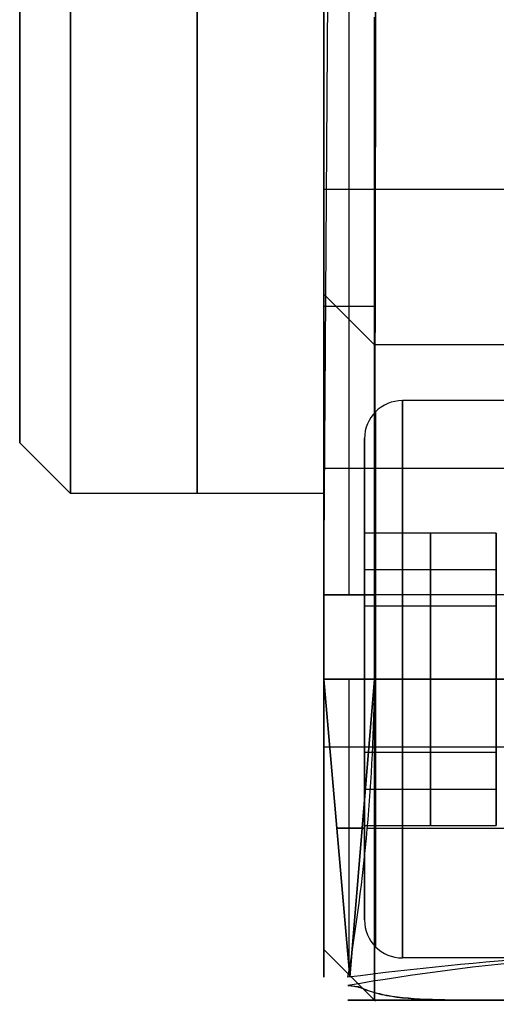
# Model space of a CAD drawing. Extents: x -32 to 144, y -30 to 75.
# Tile 2 of 47: x -5.4 to -0.7, y -30.04 to -20.32. Entities that reach past the tile are written whole.
import ezdxf

# ---------------------------------------------------------------- set-up
doc = ezdxf.new("R2010")
doc.units = 0
doc.layers.add('DEFAULT', color=7, linetype='CONTINUOUS')

msp = doc.modelspace()

# ---------------------------------------------------------------- linework, layer by layer
at = {"layer": 'DEFAULT'}
for p, q in [((-2.4, -26, -29.5), (-2.4, 12.9733, -29.7733)), ((-2.4, -26, -29.5), (-2.1448, 12.9733, -29.7552)), ((-2.15, -26, -29.75), (-2.15, 12.1796, -29.75)), ((-2.4, -20.3, 29.5), (-2.4, -26, 29.5)), ((-2.15, -26, 29.75), (-2.15, -20.3, 29.75)), ((-1.9, -26, 30), (-1.9, -20.3, 30)), ((4.3, -21.9987, -24.7487), (-2.4, -21.9987, -24.7487)), ((4.3, -21.9987, 24.7487), (-2.4, -21.9987, 24.7487)), ((-1.9, -23.5328, -16.5), (-2.4, -23.0328, -16.5)), ((-2.4, -23.15, 29.5), (-1.9, -23.15, 30)), ((1.8, -23.5328, -16.5), (-1.9, -23.5328, -16.5)), ((1, -24.0828, -16.5), (-1.625, -24.0828, -16.5)), ((-2, -25.3894, -16.5), (-2, -24.4578, -16.5)), ((-5.4, -24.5), (-4.9, -25)), ((-2.4, -24.7487, -21.9987), (4.3, -24.7487, -21.9987)), ((-2.4, -24.7487, 27.4987), (4.3, -24.7487, 27.4987)), ((-2.4, -24.7487, 21.9987), (4.3, -24.7487, 21.9987)), ((-2.4, -24.7487, -27.4987), (4.3, -24.7487, -27.4987)), ((-2.4, -25), (-4.9, -25)), ((-2.4, -29.6833, -0.1366), (-2.4, -24.9996, -0.1366)), ((-2, -25.3894, -16.5), (-2, -26.1111, -17.75)), ((-0.7, -25.3894, -16.5), (-2, -25.3894, -16.5)), ((-2, -26.1111, -15.25), (-2, -25.3894, -16.5)), ((-1.35, -25.3894, -16.5), (-1.35, -26.1111, -17.75)), ((-1.35, -26.1111, -15.25), (-1.35, -25.3894, -16.5)), ((-0.7, -26.1111, -17.75), (-0.7, -25.3894, -16.5)), ((-0.7, -25.3894, -16.5), (-0.7, -26.1111, -15.25)), ((-2, -25.7503, -17.125), (-0.7, -25.7503, -17.125)), ((-2, -25.7503, -15.875), (-0.7, -25.7503, -15.875)), ((-2.4, -26, -29.5), (-1.9, -26, -30)), ((-1.9, -26, 30), (-2.4, -26, 29.5)), ((4.52, -26, -30), (-1.9, -26, -30)), ((4.52, -26, 30), (-1.9, -26, 30)), ((-2, -26.1111, -17.75), (-2, -27.5545, -17.75)), ((-2, -27.5545, -15.25), (-2, -26.1111, -15.25)), ((-0.7, -26.1111, -17.75), (-2, -26.1111, -17.75)), ((-0.7, -26.1111, -15.25), (-2, -26.1111, -15.25)), ((-1.35, -26.1111, -17.75), (-1.35, -27.5545, -17.75)), ((-1.35, -27.5545, -15.25), (-1.35, -26.1111, -15.25)), ((-0.7, -27.5545, -17.75), (-0.7, -26.1111, -17.75)), ((-0.7, -26.1111, -15.25), (-0.7, -27.5545, -15.25)), ((-2.4, -29.7733, -12.9733), (-2.4, -26.8328, -12.7)), ((-2.4, -26.8328, -20.3), (-2.4, -29.7733, -20.0267)), ((-1.9, -26.8328, -19.8), (-2.4, -26.8328, -20.3)), ((-2.4, -26.8328, -12.7), (-1.9, -26.8328, -13.2)), ((-2.1448, -29.7733, -20.0448), (-2.4, -26.8328, -20.3)), ((-2.4, -26.8328, -12.7), (-2.1448, -29.7733, -12.9552)), ((-2.15, -29.7134, -20.05), (-2.15, -26.8328, -20.05)), ((-2.15, -29.7134, -12.95), (-2.15, -26.8328, -12.95)), ((-1.9, -26.8328, -19.8), (-2.1448, -29.7733, -20.0448)), ((-2.1448, -29.7733, -12.9552), (-1.9, -26.8328, -13.2)), ((-2, -26.8328, -14.125), (-2, -26.8328, -15.25)), ((-2, -26.8328, -17.75), (-2, -26.8328, -18.875)), ((-2, -26.8328, -17.75), (-0.7, -26.8328, -17.75)), ((-2, -26.8328, -15.25), (-0.7, -26.8328, -15.25)), ((1.8, -26.8328, -19.8), (-1.9, -26.8328, -19.8)), ((-1.9, -26.8328, -13.2), (1.8, -26.8328, -13.2)), ((1, -26.8328, -19.25), (-1.625, -26.8328, -19.25)), ((-1.625, -26.8328, -13.75), (1, -26.8328, -13.75)), ((-2.4, -27.4987, -24.7487), (4.3, -27.4987, -24.7487)), ((-2.4, -27.4987, 24.7487), (4.3, -27.4987, 24.7487)), ((-2, -27.5545, -17.75), (-2, -28.2762, -16.5)), ((-0.7, -27.5545, -17.75), (-2, -27.5545, -17.75)), ((-0.7, -27.5545, -15.25), (-2, -27.5545, -15.25)), ((-2, -28.2762, -16.5), (-2, -27.5545, -15.25)), ((-1.35, -27.5545, -17.75), (-1.35, -28.2762, -16.5)), ((-1.35, -28.2762, -16.5), (-1.35, -27.5545, -15.25)), ((-0.7, -28.2762, -16.5), (-0.7, -27.5545, -17.75)), ((-0.7, -27.5545, -15.25), (-0.7, -28.2762, -16.5)), ((-2, -27.9153, -17.125), (-0.7, -27.9153, -17.125)), ((-2, -27.9153, -15.875), (-0.7, -27.9153, -15.875)), ((-1.9922, -28.303, -19.8922), (-2.2724, -28.303, -20.1724)), ((-2.2724, -28.303, -12.8276), (-1.9922, -28.303, -13.1078)), ((-2, -28.2762, -16.5), (-0.7, -28.2762, -16.5)), ((-2, -29.2078, -16.5), (-2, -28.2762, -16.5)), ((-1.9713, -28.303, -19.8), (1.8, -28.303, -19.8)), ((-1.9713, -28.303, -13.2), (1.8, -28.303, -13.2)), ((-2.4, -29.5, 26), (-2.4, -29.7733, -12.9733)), ((-2.4, -29.7733, -20.0267), (-2.4, -29.5, -26)), ((-1.9, -30, -26), (-2.4, -29.5, -26)), ((-2.4, -29.5, 26), (-1.9, -30, 26)), ((-2.1448, -29.7552, -20.0267), (-2.4, -29.5, -26)), ((-2.4, -29.5, 26), (-2.1448, -29.7552, -12.9733)), ((-2.2724, -29.6276, -23.0134), (-1.9303, -29.9697, -23.0134)), ((-2.2724, -29.6276, 6.5134), (-1.9318, -29.9682, 6.5134)), ((1, -29.5828, -16.5), (-1.625, -29.5828, -16.5)), ((-2.15, -29.75, -12.1796), (-2.15, -29.75, 26)), ((-2.149, -29.751, -26), (-2.149, -29.751, -20.1259)), ((-2.133, -29.8583, -13.0487), (-2.1629, -29.8536, -13.0536)), ((-2.1629, -29.8536, -19.9464), (-2.0617, -29.865, -19.9583)), ((-2.1036, -29.8634, -13.0435), (-2.133, -29.8583, -13.0487)), ((-2.0892, -29.866, -13.0406), (-2.1036, -29.8634, -13.0435)), ((-2.075, -29.8688, -13.0376), (-2.0892, -29.866, -13.0406)), ((-2.0613, -29.8718, -13.0343), (-2.075, -29.8688, -13.0376)), ((-2.0617, -29.865, -19.9583), (-2.0271, -29.8804, -19.9755)), ((-2.0545, -29.8734, -13.0325), (-2.0613, -29.8718, -13.0343)), ((-2.048, -29.875, -13.0307), (-2.0545, -29.8734, -13.0325)), ((-2.0416, -29.8767, -13.0287), (-2.048, -29.875, -13.0307)), ((-2.0354, -29.8785, -13.0267), (-2.0416, -29.8767, -13.0287)), ((-2.0295, -29.8803, -13.0246), (-2.0354, -29.8785, -13.0267)), ((-2.0266, -29.8813, -13.0234), (-2.0295, -29.8803, -13.0246)), ((-2.0271, -29.8804, -19.9755), (-2.0069, -29.8886, -19.9854)), ((-2.0238, -29.8823, -13.0223), (-2.0266, -29.8813, -13.0234)), ((-2.0184, -29.8842, -13.0199), (-2.0238, -29.8823, -13.0223)), ((-1.9821, -29.8982, -13.0024), (-2.0184, -29.8842, -13.0199)), ((-2.0069, -29.8886, -19.9854), (-1.9863, -29.8966, -19.9955)), ((-1.9863, -29.8966, -19.9955), (-1.9653, -29.9042, -20.0056)), ((-1.9609, -29.9057, -12.9923), (-1.9821, -29.8982, -13.0024)), ((-1.9653, -29.9042, -20.0056), (-1.9439, -29.9114, -20.0158)), ((-1.9394, -29.9128, -12.9821), (-1.9609, -29.9057, -12.9923)), ((-1.9439, -29.9114, -20.0158), (-1.9221, -29.9182, -20.026)), ((-1.9174, -29.9196, -12.9719), (-1.9394, -29.9128, -12.9821)), ((-1.9221, -29.9182, -20.026), (-1.8998, -29.9247, -20.0362)), ((-1.8951, -29.9261, -12.9617), (-1.9174, -29.9196, -12.9719)), ((-1.8998, -29.9247, -20.0362), (-1.8772, -29.9309, -20.0464)), ((-1.9762, -30), (5.6, -30)), ((4.3, -30, -26), (-1.9, -30, -26)), ((-1.9, -30, 26), (4.3, -30, 26)), ((-1.8724, -29.9321, -12.9515), (-1.8951, -29.9261, -12.9617)), ((-1.8772, -29.9309, -20.0464), (-1.8541, -29.9367, -20.0565)), ((-1.8491, -29.9379, -12.9414), (-1.8724, -29.9321, -12.9515)), ((-1.8541, -29.9367, -20.0565), (-1.8306, -29.9422, -20.0666)), ((-1.8254, -29.9433, -12.9313), (-1.8491, -29.9379, -12.9414)), ((-1.8306, -29.9422, -20.0666), (-1.8066, -29.9473, -20.0765)), ((-1.8013, -29.9483, -12.9213), (-1.8254, -29.9433, -12.9313)), ((-1.8066, -29.9473, -20.0765), (-1.7822, -29.9521, -20.0864)), ((-1.7768, -29.9531, -12.9115), (-1.8013, -29.9483, -12.9213)), ((-1.7822, -29.9521, -20.0864), (-1.7572, -29.9566, -20.0961)), ((-1.7266, -29.9615, -12.8923), (-1.7768, -29.9531, -12.9115)), ((-1.7572, -29.9566, -20.0961), (-1.7317, -29.9607, -20.1057)), ((-1.7317, -29.9607, -20.1057), (-1.6795, -29.9682, -20.1244)), ((-1.6747, -29.9688, -12.8739), (-1.7266, -29.9615, -12.8923)), ((-1.6795, -29.9682, -20.1244), (-1.6257, -29.9745, -20.1423)), ((-1.6212, -29.975, -12.8563), (-1.6747, -29.9688, -12.8739)), ((-1.6257, -29.9745, -20.1423), (-1.5701, -29.9798, -20.1593)), ((-1.5658, -29.9802, -12.8394), (-1.6212, -29.975, -12.8563)), ((-1.5701, -29.9798, -20.1593), (-1.5132, -29.9842, -20.1752)), ((-1.5086, -29.9845, -12.8236), (-1.5658, -29.9802, -12.8394)), ((-1.5132, -29.9842, -20.1752), (-1.4551, -29.9878, -20.19)), ((-1.4501, -29.988, -12.8088), (-1.5086, -29.9845, -12.8236)), ((-1.4551, -29.9878, -20.19), (-1.3958, -29.9907, -20.2038)), ((-1.3904, -29.9909, -12.795), (-1.4501, -29.988, -12.8088)), ((-1.3958, -29.9907, -20.2038), (-1.3353, -29.993, -20.2165)), ((-1.3297, -29.9932, -12.7823), (-1.3904, -29.9909, -12.795)), ((-1.3353, -29.993, -20.2165), (-1.2741, -29.9948, -20.2282)), ((-1.2685, -29.995, -12.7707), (-1.3297, -29.9932, -12.7823)), ((-1.2741, -29.9948, -20.2282), (-1.2122, -29.9963, -20.239)), ((-1.2065, -29.9964, -12.7601), (-1.2685, -29.995, -12.7707)), ((-1.2122, -29.9963, -20.239), (-1.0866, -29.9982, -20.2577)), ((-1.0808, -29.9983, -12.7416), (-1.2065, -29.9964, -12.7601)), ((-1.0866, -29.9982, -20.2577), (-0.9584, -29.9993, -20.273)), ((-0.9532, -29.9993, -12.7264), (-1.0808, -29.9983, -12.7416)), ((-0.9584, -29.9993, -20.273), (-0.8282, -29.9998, -20.2856)), ((-0.8237, -29.9998, -12.714), (-0.9532, -29.9993, -12.7264)), ((-0.8282, -29.9998, -20.2856), (-0.5672, -30, -20.3036)), ((-0.5631, -30, -12.6962), (-0.8237, -29.9998, -12.714))]:
    msp.add_line(p, q, dxfattribs=at)
at = {"layer": 'DEFAULT', "extrusion": (1, -1.0842e-19, 0)}
for start, end in [(180, 0), (0, 180)]:
    msp.add_arc((0, 0, -3.65), 25, start, end, dxfattribs=at)
at = {"layer": 'DEFAULT', "extrusion": (1, 8.88178e-18, 1.26993e-49)}
msp.add_arc((0, 0, -2.4), 25, 180, 0, dxfattribs=at)
at = {"layer": 'DEFAULT', "extrusion": (1, -8.88178e-18, -1.18235e-49)}
msp.add_arc((0, 0, -2.4), 25, 0, 180, dxfattribs=at)
at = {"layer": 'DEFAULT'}
for centre, radius, start, end in [((-1911.9267, -19.3959, -30), 1910.0382, 359.8018954, 0.9710311), ((-1.625, -24.4578, -16.5), 0.375, 90, 180), ((-20.3489, -26.6654, -19.8), 18.4497, 350.30232, 359.4802), ((-20.3489, -26.6654, -13.2), 18.4497, 350.30232, 359.4802), ((-1.625, -29.2078, -16.5), 0.375, 180, 270), ((2.0798, -62.4282, -19.8), 32.9294, 90.48689, 97.40271), ((2.0798, -62.4282, -13.2), 32.9294, 90.48689, 97.40271)]:
    msp.add_arc(centre, radius, start, end, dxfattribs=at)
at = {"layer": 'DEFAULT', "extrusion": (0.707107, 7.71214e-14, 0.707107)}
msp.add_arc((-19.7023, 1465.0251, -22.5567), 1484.9081, 269.7569996, 271.2609017, dxfattribs=at)
at = {"layer": 'DEFAULT', "extrusion": (1, 0, 1.81261e-17)}
msp.add_arc((0, 0, -5.4), 24.5, 90, 270, dxfattribs=at)
at = {"layer": 'DEFAULT', "extrusion": (1, -7.10543e-17, 1.42109e-16)}
msp.add_arc((0, 0, -4.9), 25, 90, 180, dxfattribs=at)
at = {"layer": 'DEFAULT', "extrusion": (1, -7.10543e-17, -1.42109e-16)}
msp.add_arc((0, 0, -4.9), 25, 180, 270, dxfattribs=at)
at = {"layer": 'DEFAULT', "extrusion": (1, -8.07435e-17, 1.1746e-31)}
msp.add_arc((-24.7487, -24.7487, -2.4), 2.75, 0, 180, dxfattribs=at)
at = {"layer": 'DEFAULT', "extrusion": (1, -8.07435e-17, 0)}
msp.add_arc((-24.7487, 24.7487, -2.4), 2.75, 0, 180, dxfattribs=at)
at = {"layer": 'DEFAULT', "extrusion": (1, -8.07435e-17, 9.76837e-32)}
for centre in [(-24.7487, 24.7487, -2.4), (-24.7487, -24.7487, -2.4)]:
    msp.add_arc(centre, 2.75, 180, 0, dxfattribs=at)
at = {"layer": 'DEFAULT', "extrusion": (1, 0, 5.25895e-16)}
msp.add_arc((-26.8328, -16.5, -2.4), 3.8, 270, 90, dxfattribs=at)
at = {"layer": 'DEFAULT', "extrusion": (1, 0, -8.76067e-14)}
msp.add_arc((-26.8328, -16.5, -1.9), 3.3, 270, 90, dxfattribs=at)
at = {"layer": 'DEFAULT', "extrusion": (1, 3.22974e-16, -1.61487e-16)}
msp.add_arc((-26.8328, -16.5, -1.625), 2.75, 270, 360, dxfattribs=at)
at = {"layer": 'DEFAULT', "extrusion": (1, 3.22974e-16, 1.61487e-16)}
msp.add_arc((-26.8328, -16.5, -1.625), 2.75, 360, 90, dxfattribs=at)
at = {"layer": 'DEFAULT', "extrusion": (1, 0, -8.41025e-17)}
msp.add_arc((-26.8328, -16.5, -1.8902), 2.6402, 360, 180, dxfattribs=at)
at = {"layer": 'DEFAULT', "extrusion": (1, 1.68205e-16, -8.41025e-17)}
msp.add_arc((-26.8328, -16.5, -1.8902), 2.6402, 180, 0, dxfattribs=at)
at = {"layer": 'DEFAULT', "extrusion": (1, 0, 0)}
for start, end in [(0, 180), (180, 0)]:
    msp.add_arc((-26.8328, -16.5, -2), 2.375, start, end, dxfattribs=at)
at = {"layer": 'DEFAULT', "extrusion": (1, 3.673e-12, 3.673e-12)}
msp.add_arc((-26, -26, -2.4), 3.5, 180, 270, dxfattribs=at)
at = {"layer": 'DEFAULT', "extrusion": (1, 9.27119e-12, -9.27081e-12)}
msp.add_arc((-26, 26, -2.4), 3.5, 90, 180, dxfattribs=at)
at = {"layer": 'DEFAULT', "extrusion": (1, 2.47352e-12, 2.47202e-12)}
msp.add_arc((-26, -26, -1.9), 4, 180, 270, dxfattribs=at)
at = {"layer": 'DEFAULT', "extrusion": (1, 1.9415e-12, -2.34252e-12)}
msp.add_arc((-26, 26, -1.9), 4, 90, 180, dxfattribs=at)
at = {"layer": 'DEFAULT', "extrusion": (5.24431e-14, 1, -6.1917e-14)}
msp.add_arc((1.625, -14.125, -26.8328), 0.375, 360, 90, dxfattribs=at)
at = {"layer": 'DEFAULT', "extrusion": (7.53151e-14, 1, 8.4789e-14)}
msp.add_arc((1.625, -18.875, -26.8328), 0.375, 270, 0, dxfattribs=at)
at = {"layer": 'DEFAULT', "extrusion": (1, -2.4223e-16, 1.61487e-16)}
msp.add_arc((-26.8328, -16.5, -1.625), 2.75, 90, 180, dxfattribs=at)
at = {"layer": 'DEFAULT', "extrusion": (1, -2.4223e-16, -1.61487e-16)}
msp.add_arc((-26.8328, -16.5, -1.625), 2.75, 180, 270, dxfattribs=at)
at = {"layer": 'DEFAULT', "extrusion": (-0.027003, 0.625612, 0.779667)}
msp.add_arc((0.3323, 34.0725, -28.7958), 19.3181, 267.45294, 279.28219, dxfattribs=at)
at = {"layer": 'DEFAULT', "extrusion": (0.027255, -0.627729, 0.777954)}
msp.add_arc((-0.3457, -54.694, 3.1636), 19.2839, 87.43101, 99.28131, dxfattribs=at)
at = {"layer": 'DEFAULT', "extrusion": (0.707107, 0.707107, 5.02159e-13)}
msp.add_arc((14.9246, -25.02, -22.5567), 34.8081, 171.75244, 181.6134, dxfattribs=at)
at = {"layer": 'DEFAULT', "extrusion": (0.707107, 0.707107, -1.72247e-13)}
msp.add_arc((1465.0251, 19.7023, -22.5567), 1484.9081, 179.7569996, 181.2609017, dxfattribs=at)
at = {"layer": 'DEFAULT', "extrusion": (2.98149e-14, 1, -1.34465e-12)}
msp.add_arc((50.9609, -25.1667, -30), 49.068, 173.98709, 180.97305, dxfattribs=at)
at = {"layer": 'DEFAULT', "extrusion": (-1.65538e-15, 1, -2.40053e-14)}
msp.add_arc((-0.7292, -6.958, -30), 13.3849, 265.41136, 282.47824, dxfattribs=at)
at = {"layer": 'DEFAULT', "extrusion": (1.65538e-15, 1, -2.40053e-14)}
msp.add_arc((-0.7292, -26.042, -30), 13.3849, 77.52176, 94.58864, dxfattribs=at)
at = {"layer": 'DEFAULT', "extrusion": (7.60679e-15, 1, 8.54546e-14)}
msp.add_arc((1911.9267, 19.3959, -30), 1910.0382, 179.8018954, 180.9710311, dxfattribs=at)

doc.saveas('drawing.dxf')
